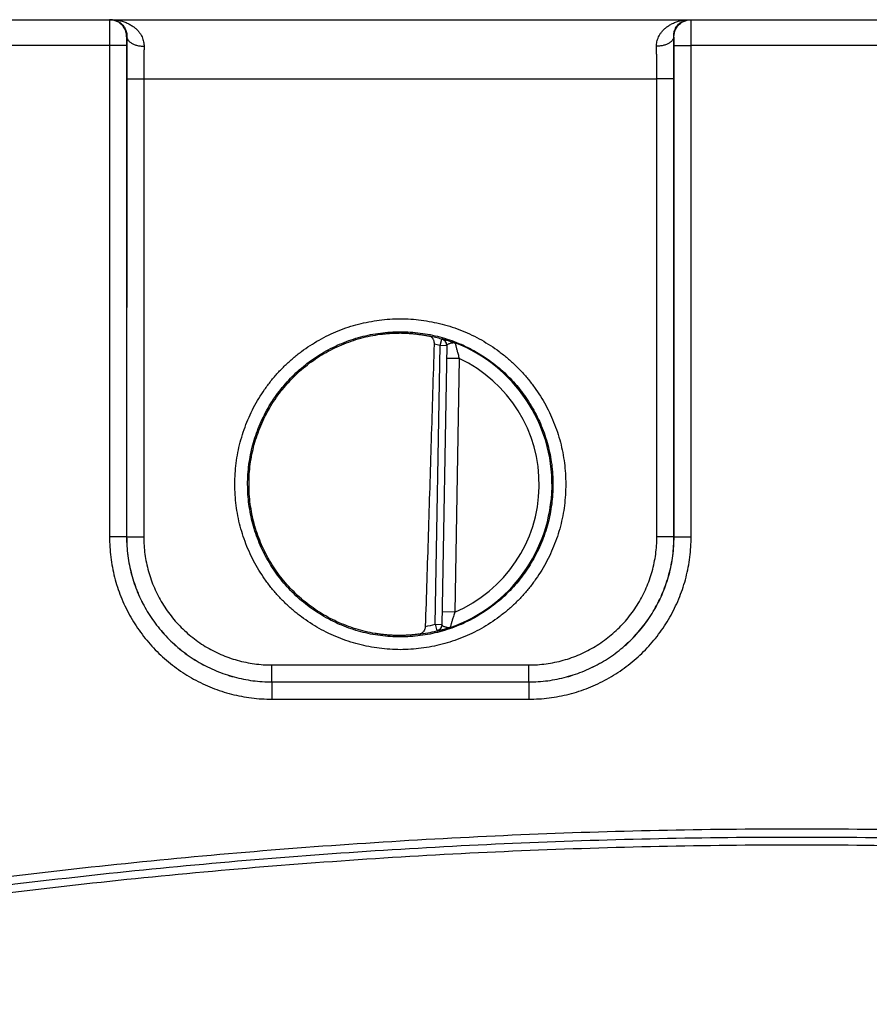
# Model space of a CAD drawing. Header units: inches. Extents: x 0 to 22, y 0 to 17.
# Tile 10 of 30: x 14.6 to 15.6, y 6 to 7.1. Entities that reach past the tile are written whole.
import ezdxf

# ---------------------------------------------------------------- set-up
doc = ezdxf.new("R2010")
doc.units = ezdxf.units.IN
doc.header["$LTSCALE"] = 1.21
doc.header["$MEASUREMENT"] = 0
doc.layers.get('0').update_dxf_attribs({"linetype": 'CONTINUOUS'})

msp = doc.modelspace()

# ---------------------------------------------------------------- linework, layer by layer
at = {"color": 7, "linetype": 'CONTINUOUS'}
for p, q in [((13.572, 7.1212), (17.566, 7.1212)), ((14.6715, 7.091), (14.4225, 7.091)), ((14.6715, 7.091), (14.6716, 6.5156)), ((14.6915, 7.0911), (14.6916, 6.5158)), ((14.692, 7.1012), (14.6917, 7.1012)), ((15.3323, 7.1012), (15.332, 7.1012)), ((15.3324, 6.5158), (15.3325, 7.0911)), ((15.3524, 6.5156), (15.3525, 7.091)), ((15.6015, 7.091), (15.3525, 7.091)), ((14.6918, 7.052), (14.6917, 6.5159)), ((14.7118, 7.0518), (14.7117, 6.5157)), ((14.7118, 7.0518), (15.3122, 7.0518)), ((15.3123, 6.5157), (15.3122, 7.0518)), ((15.3323, 6.5159), (15.3322, 7.052)), ((15.0585, 6.7396), (15.0606, 6.7472)), ((15.0528, 6.4133), (15.0585, 6.7396)), ((15.0663, 6.7395), (15.0585, 6.7396)), ((15.0663, 6.7398), (15.0606, 6.4128)), ((15.0811, 6.7244), (15.0661, 6.7247)), ((15.0811, 6.7244), (15.0759, 6.4277)), ((14.6916, 6.5158), (14.6917, 6.5159)), ((15.3324, 6.5158), (15.3323, 6.5159)), ((15.0759, 6.4277), (15.0609, 6.428)), ((15.0528, 6.4133), (15.0547, 6.4057)), ((15.0528, 6.4133), (15.0606, 6.4132)), ((14.8616, 6.3459), (14.8616, 6.3657)), ((14.8616, 6.3657), (15.1624, 6.3657)), ((15.1624, 6.3459), (15.1624, 6.3657)), ((14.8616, 6.3459), (14.8616, 6.3459)), ((14.8616, 6.3459), (14.8616, 6.3257)), ((14.8616, 6.3459), (15.1624, 6.3459)), ((14.8616, 6.3459), (15.1624, 6.3459)), ((15.1624, 6.3459), (15.1624, 6.3257)), ((15.1624, 6.3459), (15.1624, 6.3459)), ((14.8616, 6.3257), (15.1624, 6.3257))]:
    msp.add_line(p, q, dxfattribs=at)
for radius, start, end in [(0.1768, 74.0306, 78.9352), (0.1689, 74.0306, 76.3334), (0.1776, 289.2017, 68.7984), (0.1626, 293.1447, 64.8553), (0.1689, 280.096, 283.9697), (0.1768, 277.0061, 283.9694)]:
    msp.add_arc((15.012, 6.5772), radius, start, end, dxfattribs=at)
for points, knots in [([(14.6717, 7.1212), (14.6716, 7.1212), (14.6717, 7.1209), (14.6716, 7.1206), (14.6717, 7.1198), (14.6716, 7.1188), (14.6716, 7.1176), (14.6716, 7.116), (14.6716, 7.1143), (14.6716, 7.1123), (14.6716, 7.1101), (14.6715, 7.1077), (14.6715, 7.1052), (14.6715, 7.1025), (14.6715, 7.0997), (14.6715, 7.0968), (14.6715, 7.0939), (14.6715, 7.092), (14.6715, 7.091)], [0, 0, 0, 0, 0.004822, 0.019181, 0.042989, 0.076043, 0.118035, 0.16855, 0.227091, 0.293086, 0.365886, 0.444785, 0.52902, 0.617761, 0.710137, 0.805254, 0.902189, 1, 1, 1, 1]), ([(14.6917, 7.1012), (14.6917, 7.102), (14.6916, 7.1035), (14.6912, 7.1057), (14.6906, 7.1078), (14.6897, 7.1099), (14.6887, 7.1119), (14.6874, 7.1137), (14.6859, 7.1154), (14.6842, 7.1169), (14.6824, 7.1182), (14.6804, 7.1193), (14.6783, 7.1201), (14.6762, 7.1208), (14.6739, 7.1211), (14.6724, 7.1212), (14.6717, 7.1212)], [0, 0, 0, 0, 0.071434, 0.142867, 0.2143, 0.285733, 0.357164, 0.428595, 0.500024, 0.571452, 0.642879, 0.714305, 0.785729, 0.857153, 0.928577, 1, 1, 1, 1]), ([(14.6733, 7.1212), (14.6751, 7.1212), (14.6787, 7.121), (14.6839, 7.1202), (14.6888, 7.1188), (14.6933, 7.1169), (14.6973, 7.1147), (14.7008, 7.1122), (14.7038, 7.1096), (14.7063, 7.1068), (14.7082, 7.1039), (14.7097, 7.1011), (14.7108, 7.0983), (14.7116, 7.0955), (14.712, 7.0928), (14.712, 7.091), (14.712, 7.0901)], [0, 0, 0, 0, 0.097936, 0.194104, 0.287113, 0.375636, 0.458901, 0.536615, 0.608802, 0.67578, 0.738035, 0.796131, 0.850722, 0.902433, 0.95194, 1, 1, 1, 1]), ([(14.6733, 7.1212), (14.6746, 7.1212), (14.6771, 7.121), (14.6806, 7.1198), (14.6837, 7.1181), (14.6862, 7.116), (14.6882, 7.1137), (14.6898, 7.1112), (14.6909, 7.1087), (14.6916, 7.1062), (14.692, 7.1037), (14.6921, 7.102), (14.692, 7.1012)], [0, 0, 0, 0, 0.124714, 0.246799, 0.361636, 0.468054, 0.567887, 0.662442, 0.752531, 0.838677, 0.921137, 1, 1, 1, 1]), ([(15.312, 7.0901), (15.312, 7.091), (15.312, 7.0928), (15.3124, 7.0955), (15.3132, 7.0983), (15.3143, 7.1011), (15.3158, 7.1039), (15.3178, 7.1068), (15.3202, 7.1096), (15.3232, 7.1122), (15.3267, 7.1147), (15.3307, 7.1169), (15.3352, 7.1188), (15.3401, 7.1202), (15.3453, 7.121), (15.3489, 7.1212), (15.3507, 7.1212)], [0, 0, 0, 0, 0.04806, 0.097567, 0.149278, 0.203868, 0.261965, 0.32422, 0.391198, 0.463384, 0.541099, 0.624364, 0.712887, 0.805895, 0.902064, 1, 1, 1, 1]), ([(15.332, 7.1012), (15.332, 7.102), (15.332, 7.1037), (15.3324, 7.1062), (15.3331, 7.1087), (15.3343, 7.1112), (15.3358, 7.1137), (15.3378, 7.116), (15.3403, 7.1181), (15.3434, 7.1198), (15.3469, 7.121), (15.3494, 7.1212), (15.3507, 7.1212)], [0, 0, 0, 0, 0.078863, 0.161324, 0.24747, 0.337558, 0.432114, 0.531947, 0.638364, 0.753202, 0.875286, 1, 1, 1, 1]), ([(15.3323, 7.1012), (15.3323, 7.102), (15.3324, 7.1035), (15.3328, 7.1057), (15.3334, 7.1078), (15.3343, 7.1099), (15.3353, 7.1119), (15.3366, 7.1137), (15.3381, 7.1154), (15.3398, 7.1169), (15.3417, 7.1182), (15.3436, 7.1193), (15.3457, 7.1201), (15.3479, 7.1208), (15.3501, 7.1211), (15.3516, 7.1212), (15.3523, 7.1212)], [0, 0, 0, 0, 0.071434, 0.142867, 0.2143, 0.285733, 0.357164, 0.428595, 0.500024, 0.571452, 0.642879, 0.714305, 0.785729, 0.857153, 0.928577, 1, 1, 1, 1]), ([(15.3525, 7.091), (15.3525, 7.092), (15.3525, 7.0939), (15.3525, 7.0968), (15.3525, 7.0997), (15.3525, 7.1025), (15.3525, 7.1052), (15.3525, 7.1077), (15.3525, 7.1101), (15.3524, 7.1123), (15.3524, 7.1143), (15.3524, 7.116), (15.3524, 7.1176), (15.3524, 7.1188), (15.3524, 7.1198), (15.3524, 7.1206), (15.3523, 7.1209), (15.3524, 7.1212), (15.3523, 7.1212)], [0, 0, 0, 0, 0.097811, 0.194746, 0.289863, 0.382239, 0.47098, 0.555215, 0.634114, 0.706914, 0.772909, 0.83145, 0.881965, 0.923957, 0.957011, 0.980819, 0.995178, 1, 1, 1, 1]), ([(14.6915, 7.0911), (14.6915, 7.0911), (14.6913, 7.0911), (14.6909, 7.0911), (14.6902, 7.0911), (14.6894, 7.0911), (14.6883, 7.091), (14.687, 7.091), (14.6855, 7.091), (14.6838, 7.091), (14.682, 7.091), (14.6801, 7.091), (14.678, 7.091), (14.6759, 7.091), (14.6737, 7.091), (14.6723, 7.091), (14.6715, 7.091)], [0, 0, 0, 0, 0.008138, 0.028437, 0.060674, 0.104459, 0.159254, 0.224387, 0.299058, 0.382348, 0.473234, 0.570597, 0.67324, 0.779902, 0.88927, 1, 1, 1, 1]), ([(14.6917, 7.1012), (14.6917, 7.1012), (14.6917, 7.1011), (14.6916, 7.1009), (14.6916, 7.1004), (14.6916, 7.0998), (14.6916, 7.0991), (14.6916, 7.0982), (14.6915, 7.0972), (14.6915, 7.0961), (14.6915, 7.095), (14.6915, 7.0937), (14.6915, 7.0924), (14.6915, 7.0916), (14.6915, 7.0911)], [0, 0, 0, 0, 0.0086, 0.033861, 0.075905, 0.134009, 0.206971, 0.293489, 0.392114, 0.501395, 0.619538, 0.744001, 0.871814, 1, 1, 1, 1]), ([(14.692, 7.1012), (14.692, 7.0994), (14.692, 7.0956), (14.6919, 7.0899), (14.6919, 7.0839), (14.6918, 7.0777), (14.6918, 7.0713), (14.6918, 7.0649), (14.6918, 7.0585), (14.6918, 7.0542), (14.6918, 7.052)], [0, 0, 0, 0, 0.111413, 0.228753, 0.351114, 0.477469, 0.60671, 0.737669, 0.869159, 1, 1, 1, 1]), ([(14.692, 7.1012), (14.692, 7.1008), (14.6922, 7.1), (14.6926, 7.0987), (14.6932, 7.0975), (14.6941, 7.0964), (14.6952, 7.0953), (14.6965, 7.0943), (14.698, 7.0934), (14.6997, 7.0926), (14.7015, 7.0918), (14.7034, 7.0912), (14.7055, 7.0908), (14.7076, 7.0904), (14.7098, 7.0902), (14.7113, 7.0901), (14.712, 7.0901)], [0, 0, 0, 0, 0.050062, 0.101704, 0.156057, 0.213976, 0.276008, 0.342416, 0.41322, 0.488238, 0.567128, 0.649415, 0.734524, 0.821802, 0.910543, 1, 1, 1, 1]), ([(14.712, 7.0901), (14.712, 7.0885), (14.712, 7.0851), (14.7119, 7.0799), (14.7119, 7.0745), (14.7118, 7.069), (14.7118, 7.0634), (14.7118, 7.0576), (14.7118, 7.0538), (14.7118, 7.0518)], [0, 0, 0, 0, 0.129405, 0.264909, 0.405562, 0.5504, 0.698432, 0.848644, 1, 1, 1, 1]), ([(15.332, 7.1012), (15.332, 7.1008), (15.3319, 7.1), (15.3314, 7.0987), (15.3308, 7.0975), (15.3299, 7.0964), (15.3288, 7.0953), (15.3275, 7.0943), (15.326, 7.0934), (15.3243, 7.0926), (15.3225, 7.0918), (15.3206, 7.0912), (15.3185, 7.0908), (15.3164, 7.0904), (15.3142, 7.0902), (15.3127, 7.0901), (15.312, 7.0901)], [0, 0, 0, 0, 0.050063, 0.101706, 0.156061, 0.213982, 0.276015, 0.342424, 0.413229, 0.488248, 0.567137, 0.649422, 0.73453, 0.821807, 0.910545, 1, 1, 1, 1]), ([(15.3122, 7.0518), (15.3122, 7.0538), (15.3122, 7.0576), (15.3122, 7.0634), (15.3122, 7.069), (15.3122, 7.0745), (15.3121, 7.0799), (15.312, 7.0851), (15.312, 7.0885), (15.312, 7.0901)], [0, 0, 0, 0, 0.151357, 0.301568, 0.4496, 0.594438, 0.735092, 0.870597, 1, 1, 1, 1]), ([(15.3322, 7.052), (15.3322, 7.0542), (15.3322, 7.0585), (15.3322, 7.0649), (15.3322, 7.0713), (15.3322, 7.0777), (15.3321, 7.0839), (15.3321, 7.0899), (15.332, 7.0956), (15.332, 7.0994), (15.332, 7.1012)], [0, 0, 0, 0, 0.130852, 0.262346, 0.393304, 0.522541, 0.648891, 0.771249, 0.888587, 1, 1, 1, 1]), ([(15.3325, 7.0911), (15.3325, 7.0916), (15.3325, 7.0924), (15.3325, 7.0937), (15.3325, 7.095), (15.3325, 7.0961), (15.3325, 7.0972), (15.3324, 7.0982), (15.3324, 7.0991), (15.3324, 7.0998), (15.3324, 7.1004), (15.3324, 7.1009), (15.3323, 7.1011), (15.3323, 7.1012), (15.3323, 7.1012)], [0, 0, 0, 0, 0.128186, 0.255999, 0.380462, 0.498605, 0.607886, 0.706511, 0.793029, 0.865991, 0.924095, 0.966139, 0.9914, 1, 1, 1, 1]), ([(15.3325, 7.0911), (15.3325, 7.0911), (15.3327, 7.0911), (15.3331, 7.0911), (15.3338, 7.0911), (15.3347, 7.0911), (15.3357, 7.091), (15.337, 7.091), (15.3385, 7.091), (15.3402, 7.091), (15.342, 7.091), (15.3439, 7.091), (15.346, 7.091), (15.3481, 7.091), (15.3503, 7.091), (15.3518, 7.091), (15.3525, 7.091)], [0, 0, 0, 0, 0.008138, 0.028437, 0.060674, 0.104459, 0.159254, 0.224387, 0.299058, 0.382348, 0.473234, 0.570597, 0.67324, 0.779902, 0.88927, 1, 1, 1, 1]), ([(14.6918, 7.052), (14.6918, 7.052), (14.692, 7.052), (14.6924, 7.052), (14.6931, 7.052), (14.6939, 7.0519), (14.695, 7.0519), (14.6963, 7.0519), (14.6978, 7.0519), (14.6995, 7.0519), (14.7013, 7.0519), (14.7032, 7.0519), (14.7053, 7.0518), (14.7074, 7.0518), (14.7096, 7.0518), (14.711, 7.0518), (14.7118, 7.0518)], [0, 0, 0, 0, 0.008139, 0.02844, 0.06068, 0.104467, 0.159265, 0.2244, 0.299072, 0.382363, 0.473247, 0.570609, 0.67325, 0.779909, 0.889274, 1, 1, 1, 1]), ([(15.3322, 7.052), (15.3322, 7.052), (15.332, 7.052), (15.3316, 7.052), (15.3309, 7.052), (15.3301, 7.0519), (15.329, 7.0519), (15.3277, 7.0519), (15.3262, 7.0519), (15.3245, 7.0519), (15.3227, 7.0519), (15.3208, 7.0519), (15.3188, 7.0518), (15.3166, 7.0518), (15.3144, 7.0518), (15.313, 7.0518), (15.3122, 7.0518)], [0, 0, 0, 0, 0.008139, 0.028439, 0.06068, 0.104467, 0.159265, 0.2244, 0.299072, 0.382362, 0.473247, 0.570608, 0.67325, 0.779909, 0.889274, 1, 1, 1, 1]), ([(15.012, 6.3836), (15.0079, 6.3836), (14.9997, 6.3839), (14.9874, 6.3851), (14.9752, 6.387), (14.9631, 6.3898), (14.9511, 6.3933), (14.9395, 6.3976), (14.9281, 6.4026), (14.9171, 6.4083), (14.9064, 6.4148), (14.8962, 6.4219), (14.8865, 6.4296), (14.8773, 6.438), (14.8686, 6.4469), (14.8605, 6.4564), (14.8531, 6.4663), (14.8463, 6.4768), (14.8402, 6.4876), (14.8348, 6.4988), (14.8301, 6.5103), (14.8262, 6.5221), (14.823, 6.5341), (14.8207, 6.5464), (14.8191, 6.5587), (14.8183, 6.5711), (14.8183, 6.5835), (14.8191, 6.5959), (14.8207, 6.6083), (14.823, 6.6205), (14.8262, 6.6325), (14.8301, 6.6443), (14.8348, 6.6558), (14.8402, 6.6671), (14.8463, 6.6779), (14.8531, 6.6883), (14.8605, 6.6983), (14.8686, 6.7077), (14.8772, 6.7167), (14.8865, 6.725), (14.8962, 6.7328), (14.9064, 6.7399), (14.917, 6.7463), (14.9281, 6.752), (14.9394, 6.7571), (14.9511, 6.7614), (14.963, 6.7649), (14.9752, 6.7676), (14.9874, 6.7696), (14.9997, 6.7708), (15.0079, 6.771), (15.012, 6.771)], [0, 0, 0, 0, 0.020183, 0.04047, 0.060831, 0.081241, 0.101675, 0.12211, 0.14253, 0.162944, 0.183362, 0.203789, 0.22422, 0.244649, 0.265076, 0.285501, 0.305927, 0.326354, 0.346781, 0.367207, 0.387633, 0.408058, 0.428484, 0.448909, 0.469335, 0.489762, 0.510189, 0.530616, 0.551043, 0.57147, 0.591897, 0.612323, 0.63275, 0.653177, 0.673604, 0.694031, 0.714457, 0.734882, 0.755309, 0.775738, 0.796169, 0.816596, 0.837012, 0.857426, 0.877848, 0.898287, 0.91873, 0.939149, 0.959519, 0.979813, 1, 1, 1, 1]), ([(15.012, 6.771), (15.0161, 6.771), (15.0243, 6.7708), (15.0366, 6.7696), (15.0488, 6.7676), (15.0609, 6.7649), (15.0729, 6.7614), (15.0846, 6.7571), (15.0959, 6.7521), (15.107, 6.7463), (15.1176, 6.7399), (15.1278, 6.7328), (15.1375, 6.725), (15.1467, 6.7167), (15.1554, 6.7078), (15.1635, 6.6983), (15.1709, 6.6883), (15.1777, 6.6779), (15.1838, 6.6671), (15.1892, 6.6559), (15.1939, 6.6443), (15.1978, 6.6325), (15.201, 6.6205), (15.2033, 6.6083), (15.2049, 6.596), (15.2057, 6.5836), (15.2057, 6.5711), (15.2049, 6.5587), (15.2034, 6.5464), (15.201, 6.5342), (15.1978, 6.5221), (15.1939, 6.5103), (15.1892, 6.4988), (15.1838, 6.4876), (15.1777, 6.4768), (15.1709, 6.4664), (15.1635, 6.4564), (15.1554, 6.4469), (15.1468, 6.438), (15.1375, 6.4296), (15.1278, 6.4219), (15.1176, 6.4148), (15.107, 6.4084), (15.0959, 6.4026), (15.0846, 6.3976), (15.0729, 6.3933), (15.061, 6.3898), (15.0488, 6.387), (15.0366, 6.3851), (15.0243, 6.3839), (15.0161, 6.3836), (15.012, 6.3836)], [0, 0, 0, 0, 0.020183, 0.04047, 0.060831, 0.081241, 0.101676, 0.12211, 0.142531, 0.162945, 0.183363, 0.203789, 0.22422, 0.24465, 0.265076, 0.285501, 0.305927, 0.326354, 0.346781, 0.367207, 0.387633, 0.408058, 0.428484, 0.44891, 0.469336, 0.489762, 0.510189, 0.530616, 0.551043, 0.57147, 0.591897, 0.612323, 0.63275, 0.653177, 0.673604, 0.694031, 0.714456, 0.734882, 0.755309, 0.775738, 0.796169, 0.816595, 0.837012, 0.857426, 0.877848, 0.898287, 0.91873, 0.939149, 0.959519, 0.979813, 1, 1, 1, 1]), ([(15.012, 6.3985), (15.0081, 6.3985), (15.0003, 6.3987), (14.9887, 6.3999), (14.9771, 6.4018), (14.9657, 6.4045), (14.9545, 6.4079), (14.9435, 6.412), (14.9329, 6.4168), (14.9226, 6.4223), (14.9126, 6.4285), (14.9031, 6.4353), (14.8941, 6.4428), (14.8855, 6.4508), (14.8775, 6.4593), (14.8701, 6.4683), (14.8633, 6.4778), (14.8571, 6.4878), (14.8516, 6.4981), (14.8468, 6.5087), (14.8427, 6.5197), (14.8393, 6.5309), (14.8366, 6.5423), (14.8347, 6.5538), (14.8336, 6.5654), (14.8332, 6.5771), (14.8335, 6.5888), (14.8347, 6.6004), (14.8366, 6.612), (14.8392, 6.6234), (14.8426, 6.6346), (14.8467, 6.6455), (14.8516, 6.6562), (14.8571, 6.6665), (14.8632, 6.6765), (14.8701, 6.686), (14.8775, 6.695), (14.8855, 6.7036), (14.894, 6.7116), (14.9031, 6.719), (14.9126, 6.7259), (14.9225, 6.732), (14.9329, 6.7376), (14.9435, 6.7424), (14.9545, 6.7465), (14.9657, 6.7499), (14.9771, 6.7526), (14.9886, 6.7545), (15.0003, 6.7557), (15.0081, 6.7559), (15.012, 6.7559)], [0, 0, 0, 0, 0.020841, 0.041683, 0.062524, 0.083361, 0.104197, 0.125036, 0.145875, 0.166714, 0.187549, 0.20838, 0.229209, 0.250036, 0.270863, 0.291687, 0.312509, 0.333328, 0.354145, 0.374959, 0.395771, 0.416582, 0.437394, 0.458207, 0.479022, 0.49984, 0.52066, 0.541483, 0.562308, 0.583134, 0.603964, 0.624795, 0.645628, 0.666463, 0.6873, 0.708139, 0.72898, 0.749823, 0.770667, 0.791511, 0.812358, 0.833207, 0.854058, 0.874909, 0.895759, 0.916607, 0.937455, 0.958304, 0.979154, 1, 1, 1, 1]), ([(15.012, 6.7559), (15.0159, 6.7559), (15.0237, 6.7557), (15.0354, 6.7545), (15.0469, 6.7526), (15.0583, 6.7499), (15.0695, 6.7465), (15.0805, 6.7424), (15.0911, 6.7376), (15.1014, 6.7321), (15.1114, 6.7259), (15.1209, 6.7191), (15.1299, 6.7116), (15.1385, 6.7036), (15.1465, 6.6951), (15.1539, 6.6861), (15.1607, 6.6766), (15.1669, 6.6666), (15.1724, 6.6563), (15.1772, 6.6457), (15.1813, 6.6347), (15.1847, 6.6235), (15.1874, 6.6121), (15.1893, 6.6006), (15.1905, 6.589), (15.1908, 6.5773), (15.1905, 6.5656), (15.1893, 6.554), (15.1874, 6.5424), (15.1848, 6.531), (15.1814, 6.5198), (15.1773, 6.5089), (15.1724, 6.4982), (15.1669, 6.4879), (15.1608, 6.4779), (15.1539, 6.4684), (15.1465, 6.4594), (15.1385, 6.4508), (15.13, 6.4428), (15.1209, 6.4354), (15.1114, 6.4285), (15.1015, 6.4224), (15.0912, 6.4168), (15.0805, 6.412), (15.0695, 6.4079), (15.0583, 6.4045), (15.0469, 6.4018), (15.0354, 6.3999), (15.0237, 6.3987), (15.0159, 6.3985), (15.012, 6.3985)], [0, 0, 0, 0, 0.020841, 0.041684, 0.062524, 0.083361, 0.104198, 0.125036, 0.145876, 0.166714, 0.18755, 0.208381, 0.229209, 0.250036, 0.270863, 0.291687, 0.312509, 0.333328, 0.354145, 0.374959, 0.395771, 0.416582, 0.437394, 0.458206, 0.479021, 0.499839, 0.52066, 0.541482, 0.562307, 0.583134, 0.603963, 0.624794, 0.645628, 0.666463, 0.687299, 0.708139, 0.72898, 0.749823, 0.770667, 0.791511, 0.812358, 0.833207, 0.854058, 0.874909, 0.895759, 0.916607, 0.937455, 0.958304, 0.979154, 1, 1, 1, 1]), ([(14.9825, 6.4026), (14.9786, 6.4033), (14.971, 6.4048), (14.9597, 6.4079), (14.9486, 6.4117), (14.9378, 6.4163), (14.9273, 6.4215), (14.9172, 6.4275), (14.9076, 6.434), (14.8983, 6.4413), (14.8896, 6.4491), (14.8814, 6.4574), (14.8738, 6.4663), (14.8667, 6.4757), (14.8603, 6.4855), (14.8546, 6.4957), (14.8496, 6.5063), (14.8452, 6.5172), (14.8416, 6.5283), (14.8388, 6.5397), (14.8367, 6.5512), (14.8353, 6.5628), (14.8348, 6.5745), (14.835, 6.5862), (14.8359, 6.5979), (14.8377, 6.6095), (14.8402, 6.6209), (14.8434, 6.6322), (14.8474, 6.6432), (14.8522, 6.6539), (14.8576, 6.6643), (14.8636, 6.6743), (14.8704, 6.6839), (14.8777, 6.693), (14.8857, 6.7016), (14.8941, 6.7097), (14.9031, 6.7172), (14.9126, 6.7241), (14.9225, 6.7303), (14.9328, 6.7359), (14.9435, 6.7408), (14.9544, 6.7449), (14.9656, 6.7484), (14.977, 6.7511), (14.9847, 6.7524), (14.9886, 6.7529)], [0, 0, 0, 0, 0.023249, 0.046515, 0.069755, 0.093015, 0.116277, 0.139516, 0.162783, 0.186036, 0.209284, 0.232552, 0.255795, 0.279056, 0.302321, 0.325562, 0.348831, 0.372088, 0.395336, 0.418606, 0.441852, 0.465112, 0.48838, 0.511622, 0.53489, 0.55815, 0.581396, 0.604667, 0.627914, 0.651171, 0.67444, 0.697681, 0.720946, 0.744206, 0.767449, 0.790717, 0.813965, 0.837218, 0.860484, 0.883724, 0.906986, 0.930246, 0.953485, 0.976751, 1, 1, 1, 1]), ([(14.9886, 6.7529), (14.9902, 6.7531), (14.9933, 6.7535), (14.998, 6.7539), (15.0027, 6.7542), (15.0074, 6.7543), (15.0105, 6.7544), (15.012, 6.7544)], [0, 0, 0, 0, 0.20388, 0.40596, 0.60617, 0.804217, 1, 1, 1, 1]), ([(15.012, 6.7544), (15.0138, 6.7544), (15.0173, 6.7543), (15.0225, 6.754), (15.0276, 6.7536), (15.0325, 6.753), (15.0372, 6.7523), (15.0416, 6.7516), (15.0445, 6.751), (15.0459, 6.7507)], [0, 0, 0, 0, 0.155553, 0.308166, 0.457227, 0.601986, 0.741451, 0.874511, 1, 1, 1, 1]), ([(15.0519, 6.7413), (15.0519, 6.7417), (15.0519, 6.7423), (15.0518, 6.7434), (15.0516, 6.7444), (15.0513, 6.7455), (15.0509, 6.7465), (15.0504, 6.7475), (15.0497, 6.7484), (15.0489, 6.7492), (15.048, 6.7499), (15.047, 6.7504), (15.0463, 6.7506), (15.0459, 6.7507)], [0, 0, 0, 0, 0.083197, 0.169894, 0.258517, 0.348896, 0.44073, 0.532801, 0.625384, 0.718016, 0.810455, 0.904214, 1, 1, 1, 1]), ([(15.0606, 6.7475), (15.0606, 6.7476), (15.0609, 6.7475), (15.0612, 6.7475), (15.0619, 6.7473), (15.0628, 6.7471), (15.064, 6.7468), (15.0654, 6.7464), (15.0671, 6.7459), (15.0691, 6.7453), (15.0712, 6.7446), (15.0737, 6.7437), (15.0753, 6.7431), (15.0762, 6.7428)], [0, 0, 0, 0, 0.007729, 0.031549, 0.072239, 0.130105, 0.205097, 0.296905, 0.405137, 0.529702, 0.670533, 0.827415, 1, 1, 1, 1]), ([(15.0606, 6.7472), (15.0606, 6.7472), (15.0606, 6.7473), (15.0606, 6.7474), (15.0606, 6.7475), (15.0606, 6.7475)], [0, 0, 0, 0, 0.333444, 0.666736, 1, 1, 1, 1]), ([(15.0663, 6.7398), (15.0664, 6.7402), (15.0663, 6.7408), (15.0661, 6.7419), (15.0658, 6.7428), (15.0654, 6.7438), (15.0648, 6.7447), (15.0642, 6.7454), (15.0634, 6.7461), (15.0625, 6.7467), (15.0616, 6.7472), (15.061, 6.7474), (15.0606, 6.7475)], [0, 0, 0, 0, 0.09999, 0.199984, 0.299979, 0.399975, 0.499974, 0.599974, 0.699977, 0.799983, 0.89999, 1, 1, 1, 1]), ([(15.0663, 6.7398), (15.0663, 6.74), (15.0663, 6.7406), (15.0661, 6.7415), (15.0658, 6.7425), (15.0654, 6.7434), (15.0648, 6.7443), (15.0641, 6.7451), (15.0634, 6.7458), (15.0625, 6.7464), (15.0616, 6.7468), (15.061, 6.7471), (15.0606, 6.7472)], [0, 0, 0, 0, 0.067466, 0.171074, 0.274682, 0.378293, 0.481906, 0.58552, 0.689137, 0.792756, 0.896377, 1, 1, 1, 1]), ([(15.0416, 6.411), (15.0428, 6.4468), (15.0451, 6.5193), (15.0485, 6.6294), (15.0508, 6.7037), (15.0519, 6.7413)], [0, 0, 0, 0, 0.325077, 0.658356, 1, 1, 1, 1]), ([(15.0663, 6.7398), (15.0663, 6.74), (15.0665, 6.7404), (15.0671, 6.741), (15.068, 6.7416), (15.0692, 6.7421), (15.0706, 6.7425), (15.072, 6.7429), (15.0735, 6.7431), (15.0749, 6.7431), (15.0758, 6.7429), (15.0762, 6.7428)], [0, 0, 0, 0, 0.050429, 0.118249, 0.213908, 0.338976, 0.476494, 0.615847, 0.753458, 0.882654, 1, 1, 1, 1]), ([(15.0762, 6.7428), (15.0762, 6.7427), (15.0763, 6.7426), (15.0763, 6.7422), (15.0765, 6.7417), (15.0766, 6.7409), (15.0769, 6.74), (15.0772, 6.7388), (15.0775, 6.7374), (15.0779, 6.7357), (15.0784, 6.7339), (15.079, 6.7318), (15.0796, 6.7295), (15.0803, 6.727), (15.0808, 6.7253), (15.0811, 6.7244)], [0, 0, 0, 0, 0.007176, 0.025272, 0.054424, 0.094868, 0.146929, 0.210954, 0.287257, 0.376067, 0.47749, 0.591405, 0.717305, 0.854015, 1, 1, 1, 1]), ([(14.6916, 6.5158), (14.6916, 6.5158), (14.6914, 6.5158), (14.691, 6.5157), (14.6903, 6.5157), (14.6894, 6.5157), (14.6883, 6.5157), (14.6871, 6.5157), (14.6856, 6.5157), (14.6839, 6.5157), (14.6821, 6.5157), (14.6802, 6.5156), (14.6781, 6.5156), (14.676, 6.5156), (14.6738, 6.5156), (14.6723, 6.5156), (14.6716, 6.5156)], [0, 0, 0, 0, 0.008138, 0.028438, 0.060677, 0.104462, 0.159258, 0.224392, 0.299062, 0.382352, 0.473237, 0.570599, 0.673242, 0.779903, 0.889271, 1, 1, 1, 1]), ([(14.6716, 6.5156), (14.6716, 6.5117), (14.6719, 6.5037), (14.673, 6.4919), (14.6748, 6.4801), (14.6774, 6.4684), (14.6808, 6.4569), (14.6848, 6.4457), (14.6896, 6.4347), (14.695, 6.4241), (14.7011, 6.4138), (14.7078, 6.4039), (14.7151, 6.3945), (14.723, 6.3855), (14.7315, 6.3771), (14.7404, 6.3692), (14.7499, 6.3619), (14.7597, 6.3551), (14.77, 6.3491), (14.7807, 6.3436), (14.7916, 6.3389), (14.8029, 6.3348), (14.8144, 6.3315), (14.826, 6.3289), (14.8378, 6.327), (14.8497, 6.3259), (14.8576, 6.3257), (14.8616, 6.3257)], [0, 0, 0, 0, 0.039808, 0.079749, 0.119771, 0.159825, 0.199864, 0.239876, 0.279879, 0.319891, 0.359909, 0.399927, 0.439939, 0.479948, 0.519957, 0.559967, 0.599983, 0.640005, 0.680029, 0.720047, 0.760057, 0.800078, 0.840129, 0.880195, 0.920229, 0.960182, 1, 1, 1, 1]), ([(14.6916, 6.5158), (14.6916, 6.5121), (14.6918, 6.5047), (14.6929, 6.4936), (14.6948, 6.4826), (14.6973, 6.4718), (14.7005, 6.4611), (14.7044, 6.4507), (14.709, 6.4406), (14.7143, 6.4307), (14.7202, 6.4213), (14.7266, 6.4123), (14.7337, 6.4037), (14.7413, 6.3956), (14.7494, 6.388), (14.758, 6.3809), (14.7671, 6.3744), (14.7765, 6.3685), (14.7863, 6.3633), (14.7965, 6.3587), (14.8069, 6.3548), (14.8175, 6.3515), (14.8284, 6.349), (14.8394, 6.3472), (14.8505, 6.3461), (14.8579, 6.3459), (14.8616, 6.3459)], [0, 0, 0, 0, 0.04169, 0.083382, 0.12507, 0.166753, 0.20843, 0.250099, 0.291758, 0.333405, 0.375041, 0.416668, 0.458288, 0.499907, 0.54153, 0.583159, 0.624799, 0.666451, 0.708117, 0.749793, 0.791481, 0.833177, 0.874878, 0.916585, 0.958294, 1, 1, 1, 1]), ([(14.6917, 6.5159), (14.6917, 6.5122), (14.6919, 6.5047), (14.693, 6.4937), (14.6948, 6.4827), (14.6974, 6.4718), (14.7006, 6.4612), (14.7045, 6.4507), (14.7091, 6.4406), (14.7144, 6.4308), (14.7202, 6.4213), (14.7267, 6.4123), (14.7338, 6.4037), (14.7414, 6.3956), (14.7495, 6.388), (14.7581, 6.3809), (14.7671, 6.3745), (14.7766, 6.3686), (14.7864, 6.3633), (14.7965, 6.3587), (14.8069, 6.3548), (14.8176, 6.3516), (14.8284, 6.349), (14.8394, 6.3472), (14.8505, 6.3461), (14.8579, 6.3459), (14.8616, 6.3459)], [0, 0, 0, 0, 0.041709, 0.083416, 0.125115, 0.166804, 0.208486, 0.250163, 0.291831, 0.333487, 0.375128, 0.416758, 0.458384, 0.500009, 0.541636, 0.583266, 0.624902, 0.666548, 0.708206, 0.749874, 0.791548, 0.833227, 0.874912, 0.916604, 0.958302, 1, 1, 1, 1]), ([(14.6917, 6.5159), (14.6917, 6.5159), (14.6919, 6.5159), (14.6923, 6.5158), (14.693, 6.5158), (14.6938, 6.5158), (14.6949, 6.5158), (14.6962, 6.5158), (14.6977, 6.5158), (14.6994, 6.5157), (14.7012, 6.5157), (14.7031, 6.5157), (14.7052, 6.5157), (14.7073, 6.5157), (14.7095, 6.5157), (14.7109, 6.5157), (14.7117, 6.5157)], [0, 0, 0, 0, 0.008138, 0.028438, 0.060677, 0.104463, 0.15926, 0.224393, 0.299064, 0.382354, 0.473239, 0.570601, 0.673244, 0.779904, 0.889271, 1, 1, 1, 1]), ([(14.7117, 6.5157), (14.7117, 6.5123), (14.7119, 6.5055), (14.7129, 6.4954), (14.7147, 6.4853), (14.7171, 6.4753), (14.7202, 6.4655), (14.724, 6.456), (14.7284, 6.4467), (14.7334, 6.4377), (14.739, 6.4292), (14.7452, 6.421), (14.7519, 6.4132), (14.7592, 6.406), (14.7669, 6.3992), (14.7751, 6.393), (14.7837, 6.3874), (14.7926, 6.3824), (14.8019, 6.378), (14.8114, 6.3742), (14.8212, 6.3711), (14.8312, 6.3687), (14.8413, 6.367), (14.8515, 6.3659), (14.8582, 6.3657), (14.8616, 6.3657)], [0, 0, 0, 0, 0.043164, 0.086525, 0.130015, 0.173572, 0.217139, 0.260671, 0.304183, 0.3477, 0.391232, 0.434766, 0.478291, 0.521811, 0.565335, 0.608864, 0.652389, 0.695896, 0.739397, 0.782918, 0.826474, 0.870021, 0.9135, 0.95685, 1, 1, 1, 1]), ([(15.1624, 6.3459), (15.1661, 6.3459), (15.1735, 6.3461), (15.1846, 6.3472), (15.1956, 6.349), (15.2064, 6.3516), (15.2171, 6.3548), (15.2275, 6.3587), (15.2376, 6.3633), (15.2474, 6.3686), (15.2569, 6.3744), (15.2659, 6.3809), (15.2745, 6.388), (15.2826, 6.3956), (15.2902, 6.4037), (15.2973, 6.4123), (15.3038, 6.4213), (15.3096, 6.4308), (15.3149, 6.4406), (15.3195, 6.4507), (15.3234, 6.4612), (15.3266, 6.4718), (15.3292, 6.4827), (15.331, 6.4937), (15.3321, 6.5047), (15.3323, 6.5122), (15.3323, 6.5159)], [0, 0, 0, 0, 0.041696, 0.083391, 0.125077, 0.166755, 0.208426, 0.250094, 0.291754, 0.333402, 0.375037, 0.416664, 0.458288, 0.499912, 0.54154, 0.583172, 0.624812, 0.666463, 0.708128, 0.749804, 0.791489, 0.833178, 0.874874, 0.916578, 0.958289, 1, 1, 1, 1]), ([(15.1624, 6.3459), (15.1661, 6.3459), (15.1735, 6.3461), (15.1846, 6.3472), (15.1956, 6.349), (15.2065, 6.3515), (15.2171, 6.3548), (15.2275, 6.3587), (15.2377, 6.3633), (15.2475, 6.3685), (15.2569, 6.3744), (15.266, 6.3809), (15.2746, 6.3879), (15.2827, 6.3955), (15.2903, 6.4037), (15.2974, 6.4122), (15.3038, 6.4213), (15.3097, 6.4307), (15.315, 6.4405), (15.3196, 6.4507), (15.3235, 6.4611), (15.3267, 6.4718), (15.3293, 6.4826), (15.3311, 6.4936), (15.3322, 6.5047), (15.3324, 6.5121), (15.3324, 6.5158)], [0, 0, 0, 0, 0.041704, 0.08341, 0.125111, 0.166807, 0.208495, 0.250175, 0.291843, 0.333498, 0.37514, 0.416771, 0.458394, 0.500014, 0.541636, 0.583263, 0.624899, 0.666545, 0.708203, 0.74987, 0.791547, 0.833231, 0.87492, 0.916613, 0.958308, 1, 1, 1, 1]), ([(15.1624, 6.3657), (15.1658, 6.3657), (15.1726, 6.3659), (15.1827, 6.367), (15.1928, 6.3687), (15.2028, 6.3711), (15.2126, 6.3742), (15.2221, 6.378), (15.2314, 6.3824), (15.2403, 6.3874), (15.2489, 6.393), (15.2571, 6.3992), (15.2648, 6.406), (15.2721, 6.4132), (15.2788, 6.421), (15.285, 6.4292), (15.2906, 6.4377), (15.2956, 6.4467), (15.3, 6.4559), (15.3038, 6.4655), (15.3069, 6.4753), (15.3093, 6.4853), (15.3111, 6.4954), (15.3121, 6.5055), (15.3123, 6.5123), (15.3123, 6.5157)], [0, 0, 0, 0, 0.043149, 0.086495, 0.129971, 0.173514, 0.217067, 0.260587, 0.304088, 0.347596, 0.391121, 0.43465, 0.478173, 0.521694, 0.565219, 0.608753, 0.652285, 0.695801, 0.739313, 0.782846, 0.826415, 0.869977, 0.913471, 0.956835, 1, 1, 1, 1]), ([(15.1624, 6.3257), (15.1664, 6.3257), (15.1743, 6.3259), (15.1862, 6.327), (15.198, 6.3289), (15.2096, 6.3315), (15.2211, 6.3348), (15.2324, 6.3389), (15.2433, 6.3436), (15.254, 6.3491), (15.2643, 6.3551), (15.2741, 6.3619), (15.2836, 6.3692), (15.2925, 6.3771), (15.301, 6.3855), (15.3089, 6.3945), (15.3162, 6.4039), (15.3229, 6.4138), (15.329, 6.4241), (15.3344, 6.4347), (15.3392, 6.4457), (15.3432, 6.4569), (15.3466, 6.4684), (15.3492, 6.4801), (15.351, 6.4919), (15.3522, 6.5037), (15.3524, 6.5117), (15.3524, 6.5156)], [0, 0, 0, 0, 0.039818, 0.079769, 0.119801, 0.159865, 0.199914, 0.239935, 0.279945, 0.319963, 0.359988, 0.400009, 0.440025, 0.480036, 0.520044, 0.560054, 0.600066, 0.640084, 0.680103, 0.720114, 0.760116, 0.800128, 0.840169, 0.880225, 0.920249, 0.960192, 1, 1, 1, 1]), ([(15.3323, 6.5159), (15.3323, 6.5159), (15.3321, 6.5159), (15.3317, 6.5158), (15.331, 6.5158), (15.3302, 6.5158), (15.3291, 6.5158), (15.3278, 6.5158), (15.3263, 6.5158), (15.3246, 6.5157), (15.3228, 6.5157), (15.3209, 6.5157), (15.3188, 6.5157), (15.3167, 6.5157), (15.3145, 6.5157), (15.3131, 6.5157), (15.3123, 6.5157)], [0, 0, 0, 0, 0.008138, 0.028438, 0.060677, 0.104463, 0.15926, 0.224393, 0.299064, 0.382354, 0.473239, 0.570601, 0.673244, 0.779904, 0.889271, 1, 1, 1, 1]), ([(15.3324, 6.5158), (15.3325, 6.5158), (15.3327, 6.5158), (15.333, 6.5157), (15.3337, 6.5157), (15.3346, 6.5157), (15.3357, 6.5157), (15.337, 6.5157), (15.3384, 6.5157), (15.3401, 6.5157), (15.3419, 6.5157), (15.3439, 6.5156), (15.3459, 6.5156), (15.348, 6.5156), (15.3502, 6.5156), (15.3517, 6.5156), (15.3524, 6.5156)], [0, 0, 0, 0, 0.008138, 0.028438, 0.060677, 0.104462, 0.159258, 0.224392, 0.299062, 0.382352, 0.473236, 0.570599, 0.673242, 0.779903, 0.889271, 1, 1, 1, 1]), ([(15.0759, 6.4277), (15.0756, 6.4269), (15.075, 6.4252), (15.0742, 6.4227), (15.0735, 6.4204), (15.0729, 6.4184), (15.0724, 6.4165), (15.0719, 6.4149), (15.0715, 6.4135), (15.0712, 6.4123), (15.0709, 6.4114), (15.0707, 6.4106), (15.0705, 6.4101), (15.0705, 6.4097), (15.0704, 6.4096), (15.0704, 6.4095)], [0, 0, 0, 0, 0.146034, 0.282822, 0.408711, 0.522522, 0.623826, 0.712567, 0.788873, 0.852941, 0.905058, 0.945556, 0.974728, 0.992819, 1, 1, 1, 1]), ([(15.0336, 6.4018), (15.0341, 6.4019), (15.035, 6.4021), (15.0363, 6.4026), (15.0375, 6.4033), (15.0385, 6.4041), (15.0394, 6.405), (15.0401, 6.4059), (15.0406, 6.407), (15.0411, 6.408), (15.0414, 6.409), (15.0415, 6.41), (15.0416, 6.4106), (15.0416, 6.411)], [0, 0, 0, 0, 0.112656, 0.219469, 0.321461, 0.41903, 0.512651, 0.602521, 0.688846, 0.771879, 0.851182, 0.927438, 1, 1, 1, 1]), ([(15.0606, 6.4128), (15.0606, 6.4125), (15.0606, 6.4118), (15.0604, 6.4108), (15.06, 6.4098), (15.0595, 6.4089), (15.0589, 6.4081), (15.0582, 6.4073), (15.0575, 6.4066), (15.0566, 6.4061), (15.0557, 6.4056), (15.055, 6.4054), (15.0547, 6.4053)], [0, 0, 0, 0, 0.099994, 0.199985, 0.299978, 0.399973, 0.49997, 0.59997, 0.699973, 0.799979, 0.899988, 1, 1, 1, 1]), ([(15.0606, 6.4122), (15.0605, 6.4118), (15.0604, 6.4112), (15.06, 6.4102), (15.0595, 6.4093), (15.0589, 6.4084), (15.0582, 6.4076), (15.0574, 6.407), (15.0566, 6.4064), (15.0557, 6.406), (15.055, 6.4058), (15.0547, 6.4057)], [0, 0, 0, 0, 0.111644, 0.223153, 0.334635, 0.446288, 0.558216, 0.669761, 0.780423, 0.890274, 1, 1, 1, 1]), ([(15.0704, 6.4095), (15.07, 6.4094), (15.0691, 6.4093), (15.0677, 6.4093), (15.0662, 6.4096), (15.0648, 6.41), (15.0634, 6.4105), (15.0622, 6.4111), (15.0613, 6.4116), (15.0608, 6.4122), (15.0606, 6.4127), (15.0606, 6.4128)], [0, 0, 0, 0, 0.117416, 0.246811, 0.384344, 0.523372, 0.661177, 0.786185, 0.881819, 0.949672, 1, 1, 1, 1]), ([(15.012, 6.4002), (15.0104, 6.4002), (15.0072, 6.4003), (15.0023, 6.4004), (14.9974, 6.4007), (14.9925, 6.4012), (14.9875, 6.4018), (14.9841, 6.4023), (14.9825, 6.4026)], [0, 0, 0, 0, 0.161249, 0.325006, 0.491001, 0.658983, 0.828722, 1, 1, 1, 1]), ([(15.0336, 6.4018), (15.0322, 6.4016), (15.0295, 6.4013), (15.0253, 6.4008), (15.021, 6.4005), (15.0165, 6.4003), (15.0135, 6.4003), (15.012, 6.4002)], [0, 0, 0, 0, 0.187197, 0.381742, 0.58275, 0.78913, 1, 1, 1, 1]), ([(15.0704, 6.4095), (15.0695, 6.4092), (15.0678, 6.4087), (15.0654, 6.4079), (15.0632, 6.4073), (15.0612, 6.4068), (15.0595, 6.4063), (15.058, 6.406), (15.0568, 6.4057), (15.0559, 6.4055), (15.0552, 6.4054), (15.0549, 6.4054), (15.0547, 6.4053), (15.0547, 6.4053)], [0, 0, 0, 0, 0.172855, 0.329757, 0.470516, 0.595008, 0.703222, 0.795012, 0.869979, 0.927811, 0.968474, 0.992276, 1, 1, 1, 1]), ([(15.0547, 6.4053), (15.0547, 6.4054), (15.0547, 6.4055), (15.0547, 6.4056), (15.0547, 6.4057), (15.0547, 6.4057)], [0, 0, 0, 0, 0.333264, 0.666555, 1, 1, 1, 1]), ([(17.1577, 5.9863), (17.1052, 5.9982), (16.9999, 6.0207), (16.8413, 6.0512), (16.6821, 6.0784), (16.5224, 6.1022), (16.3622, 6.1226), (16.2016, 6.1396), (16.0407, 6.1532), (15.8796, 6.1634), (15.7182, 6.1703), (15.5568, 6.1737), (15.3953, 6.1737), (15.2338, 6.1703), (15.0724, 6.1634), (14.9113, 6.1532), (14.7504, 6.1396), (14.5898, 6.1226), (14.4296, 6.1022), (14.2699, 6.0784), (14.1107, 6.0512), (13.9521, 6.0207), (13.8468, 5.9982), (13.7943, 5.9863)], [0, 0, 0, 0, 0.047622, 0.095248, 0.142868, 0.190482, 0.238096, 0.285713, 0.33333, 0.380949, 0.428568, 0.476189, 0.523811, 0.571432, 0.619051, 0.66667, 0.714287, 0.761904, 0.809517, 0.857132, 0.904752, 0.952378, 1, 1, 1, 1]), ([(17.1556, 5.9769), (17.1031, 5.9887), (16.998, 6.0113), (16.8396, 6.0417), (16.6806, 6.0688), (16.5211, 6.0926), (16.3611, 6.113), (16.2007, 6.13), (16.04, 6.1436), (15.879, 6.1538), (15.7179, 6.1606), (15.5566, 6.164), (15.3954, 6.164), (15.2341, 6.1606), (15.073, 6.1538), (14.912, 6.1436), (14.7513, 6.13), (14.5909, 6.113), (14.4309, 6.0926), (14.2714, 6.0688), (14.1124, 6.0417), (13.954, 6.0113), (13.8489, 5.9887), (13.7964, 5.9769)], [0, 0, 0, 0, 0.047622, 0.095248, 0.142868, 0.190483, 0.238097, 0.285713, 0.333331, 0.380949, 0.428569, 0.47619, 0.523811, 0.571432, 0.619051, 0.66667, 0.714287, 0.761904, 0.809518, 0.857132, 0.904752, 0.952378, 1, 1, 1, 1]), ([(13.7984, 5.9684), (13.8507, 5.9802), (13.9557, 6.0027), (14.1138, 6.0331), (14.2726, 6.0602), (14.4319, 6.0839), (14.5917, 6.1043), (14.752, 6.1213), (14.9125, 6.1349), (15.0733, 6.1451), (15.2343, 6.1519), (15.3954, 6.1553), (15.5566, 6.1553), (15.7177, 6.1519), (15.8787, 6.1451), (16.0395, 6.1349), (16.2, 6.1213), (16.3603, 6.1043), (16.5201, 6.0839), (16.6794, 6.0602), (16.8382, 6.0331), (16.9963, 6.0027), (17.1013, 5.9802), (17.1536, 5.9684)], [0, 0, 0, 0, 0.047584, 0.095185, 0.142797, 0.190417, 0.238042, 0.285669, 0.333295, 0.380922, 0.428551, 0.476184, 0.523817, 0.57145, 0.619079, 0.666706, 0.714332, 0.761958, 0.809583, 0.857203, 0.904816, 0.952416, 1, 1, 1, 1])]:
    msp.add_open_spline(points, degree=3, knots=knots, dxfattribs=at)
for points in [[(15.0663, 6.7395), (15.0663, 6.7396), (15.0663, 6.7397), (15.0663, 6.7398)], [(15.0606, 6.4132), (15.0606, 6.4131), (15.0606, 6.413), (15.0606, 6.4128)], [(15.0606, 6.4128), (15.0606, 6.4126), (15.0606, 6.4124), (15.0606, 6.4122)]]:
    msp.add_open_spline(points, degree=3, dxfattribs=at)

doc.saveas('drawing.dxf')
